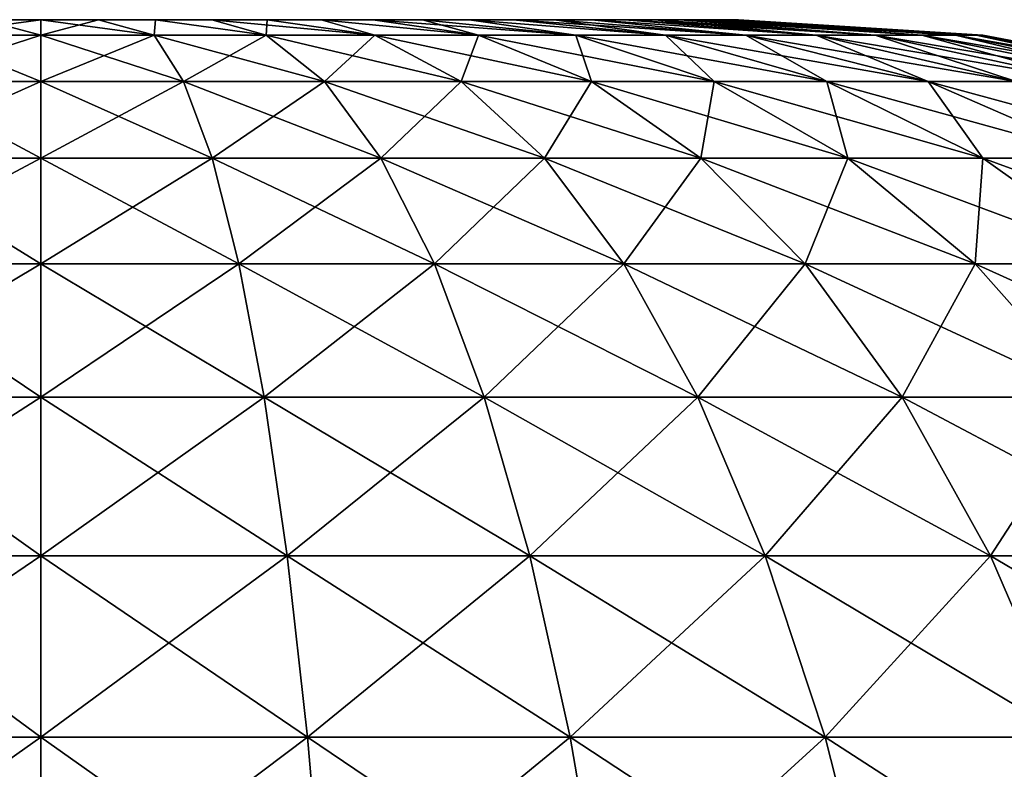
# Model space of a CAD drawing. Header units: millimetres. Extents: x -112 to 112, y -55 to 40.
# Tile 85 of 171: x -14.027 to -12.769, y 38.041 to 39. Entities that reach past the tile are written whole.
import ezdxf

# ---------------------------------------------------------------- set-up
doc = ezdxf.new("R2010")
doc.units = ezdxf.units.MM
doc.header["$LTSCALE"] = 52.148148
for name, color, linetype in [('50', 7, 'CONTINUOUS'), ('51', 7, 'CONTINUOUS'), ('52', 7, 'CONTINUOUS')]:
    doc.layers.add(name, color=color, linetype=linetype)

msp = doc.modelspace()

# ---------------------------------------------------------------- linework, layer by layer
at = {"layer": '50', "linetype": 'Continuous'}
for points in [[(-14, 39, 0.8918), (-14, 39, -0.8918), (-14.0736, 39, -0.8887), (-14, 39, 0.8918)], [(-14.0736, 39, 0.8887), (-14, 39, 0.8918), (-14.0736, 39, -0.8887), (-14.0736, 39, 0.8887)], [(-13.9264, 39, -0.8887), (-14, 39, -0.8918), (-13.9264, 39, 0.8887), (-13.9264, 39, -0.8887)], [(-13.9264, 39, 0.8887), (-14, 39, -0.8918), (-14, 39, 0.8918), (-13.9264, 39, 0.8887)], [(-13.8533, 39, 0.8796), (-13.9264, 39, -0.8887), (-13.9264, 39, 0.8887), (-13.8533, 39, 0.8796)], [(-13.8533, 39, -0.8796), (-13.9264, 39, -0.8887), (-13.8533, 39, 0.8796), (-13.8533, 39, -0.8796)], [(-13.7812, 39, 0.8645), (-13.8533, 39, -0.8796), (-13.8533, 39, 0.8796), (-13.7812, 39, 0.8645)], [(-13.7812, 39, -0.8645), (-13.8533, 39, -0.8796), (-13.7812, 39, 0.8645), (-13.7812, 39, -0.8645)], [(-13.7105, 39, 0.8435), (-13.7812, 39, -0.8645), (-13.7812, 39, 0.8645), (-13.7105, 39, 0.8435)], [(-13.7105, 39, -0.8435), (-13.7812, 39, -0.8645), (-13.7105, 39, 0.8435), (-13.7105, 39, -0.8435)], [(-13.6418, 39, -0.8167), (-13.7105, 39, -0.8435), (-13.6418, 39, 0.8167), (-13.6418, 39, -0.8167)], [(-13.6418, 39, 0.8167), (-13.7105, 39, -0.8435), (-13.7105, 39, 0.8435), (-13.6418, 39, 0.8167)], [(-13.5756, 39, 0.7843), (-13.6418, 39, -0.8167), (-13.6418, 39, 0.8167), (-13.5756, 39, 0.7843)], [(-13.5756, 39, -0.7843), (-13.6418, 39, -0.8167), (-13.5756, 39, 0.7843), (-13.5756, 39, -0.7843)], [(-13.5123, 39, -0.7466), (-13.5756, 39, -0.7843), (-13.5123, 39, 0.7466), (-13.5123, 39, -0.7466)], [(-13.5123, 39, 0.7466), (-13.5756, 39, -0.7843), (-13.5756, 39, 0.7843), (-13.5123, 39, 0.7466)], [(-13.4523, 39, -0.7037), (-13.5123, 39, -0.7466), (-13.4523, 39, 0.7037), (-13.4523, 39, -0.7037)], [(-13.4523, 39, 0.7037), (-13.5123, 39, -0.7466), (-13.5123, 39, 0.7466), (-13.4523, 39, 0.7037)], [(-13.3961, 39, -0.6561), (-13.4523, 39, -0.7037), (-13.3961, 39, 0.6561), (-13.3961, 39, -0.6561)], [(-13.3961, 39, 0.6561), (-13.4523, 39, -0.7037), (-13.4523, 39, 0.7037), (-13.3961, 39, 0.6561)], [(-13.344, 39, -0.604), (-13.3961, 39, -0.6561), (-13.344, 39, 0.604), (-13.344, 39, -0.604)], [(-13.344, 39, 0.604), (-13.3961, 39, -0.6561), (-13.3961, 39, 0.6561), (-13.344, 39, 0.604)], [(-13.2963, 39, -0.5478), (-13.344, 39, -0.604), (-13.2963, 39, 0.5478), (-13.2963, 39, -0.5478)], [(-13.2963, 39, 0.5478), (-13.344, 39, -0.604), (-13.344, 39, 0.604), (-13.2963, 39, 0.5478)], [(-13.2535, 39, -0.4878), (-13.2963, 39, -0.5478), (-13.2535, 39, 0.4878), (-13.2535, 39, -0.4878)], [(-13.2535, 39, 0.4878), (-13.2963, 39, -0.5478), (-13.2963, 39, 0.5478), (-13.2535, 39, 0.4878)], [(-13.2157, 39, -0.4244), (-13.2535, 39, -0.4878), (-13.2157, 39, 0.4244), (-13.2157, 39, -0.4244)], [(-13.2157, 39, 0.4244), (-13.2535, 39, -0.4878), (-13.2535, 39, 0.4878), (-13.2157, 39, 0.4244)], [(-13.1834, 39, 0.3582), (-13.2157, 39, -0.4244), (-13.2157, 39, 0.4244), (-13.1834, 39, 0.3582)], [(-13.1834, 39, -0.3582), (-13.2157, 39, -0.4244), (-13.1834, 39, 0.3582), (-13.1834, 39, -0.3582)], [(-13.1566, 39, 0.2896), (-13.1834, 39, -0.3582), (-13.1834, 39, 0.3582), (-13.1566, 39, 0.2896)], [(-13.1566, 39, -0.2896), (-13.1834, 39, -0.3582), (-13.1566, 39, 0.2896), (-13.1566, 39, -0.2896)], [(-13.1355, 39, -0.2189), (-13.1566, 39, -0.2896), (-13.1355, 39, 0.2189), (-13.1355, 39, -0.2189)], [(-13.1355, 39, 0.2189), (-13.1566, 39, -0.2896), (-13.1566, 39, 0.2896), (-13.1355, 39, 0.2189)], [(-13.1204, 39, 0.1468), (-13.1355, 39, -0.2189), (-13.1355, 39, 0.2189), (-13.1204, 39, 0.1468)], [(-13.1204, 39, -0.1468), (-13.1355, 39, -0.2189), (-13.1204, 39, 0.1468), (-13.1204, 39, -0.1468)], [(-13.1113, 39, 0.0737), (-13.1204, 39, -0.1468), (-13.1204, 39, 0.1468), (-13.1113, 39, 0.0737)], [(-13.1113, 39, -0.0737), (-13.1204, 39, -0.1468), (-13.1113, 39, 0.0737), (-13.1113, 39, -0.0737)], [(-13.1082, 39, 0), (-13.1113, 39, -0.0737), (-13.1113, 39, 0.0737), (-13.1082, 39, 0)]]:
    msp.add_3dface(points, dxfattribs=at)
at = {"layer": '51', "linetype": 'Continuous'}
for points in [[(-13.8549, 38.9804, 1.1953), (-14, 39, 0.8918), (-14, 38.9804, 1.2041), (-13.8549, 38.9804, 1.1953)], [(-13.9264, 39, 0.8887), (-14, 39, 0.8918), (-13.8549, 38.9804, 1.1953), (-13.9264, 39, 0.8887)], [(-14, 38.9804, -1.2041), (-13.9264, 39, -0.8887), (-13.8549, 38.9804, -1.1953), (-14, 38.9804, -1.2041)], [(-14, 39, -0.8918), (-13.9264, 39, -0.8887), (-14, 38.9804, -1.2041), (-14, 39, -0.8918)], [(-13.8533, 39, 0.8796), (-13.9264, 39, 0.8887), (-13.8549, 38.9804, 1.1953), (-13.8533, 39, 0.8796)], [(-13.9264, 39, -0.8887), (-13.8533, 39, -0.8796), (-13.8549, 38.9804, -1.1953), (-13.9264, 39, -0.8887)], [(-13.7118, 38.9804, 1.1691), (-13.8533, 39, 0.8796), (-13.8549, 38.9804, 1.1953), (-13.7118, 38.9804, 1.1691)], [(-13.8549, 38.9804, -1.1953), (-13.8533, 39, -0.8796), (-13.7118, 38.9804, -1.1691), (-13.8549, 38.9804, -1.1953)], [(-13.7812, 39, 0.8645), (-13.8533, 39, 0.8796), (-13.7118, 38.9804, 1.1691), (-13.7812, 39, 0.8645)], [(-13.8533, 39, -0.8796), (-13.7812, 39, -0.8645), (-13.7118, 38.9804, -1.1691), (-13.8533, 39, -0.8796)], [(-13.573, 38.9804, 1.1259), (-13.7812, 39, 0.8645), (-13.7118, 38.9804, 1.1691), (-13.573, 38.9804, 1.1259)], [(-13.7105, 39, 0.8435), (-13.7812, 39, 0.8645), (-13.573, 38.9804, 1.1259), (-13.7105, 39, 0.8435)], [(-13.7812, 39, -0.8645), (-13.7105, 39, -0.8435), (-13.7118, 38.9804, -1.1691), (-13.7812, 39, -0.8645)], [(-13.7118, 38.9804, -1.1691), (-13.7105, 39, -0.8435), (-13.573, 38.9804, -1.1259), (-13.7118, 38.9804, -1.1691)], [(-13.6418, 39, 0.8167), (-13.7105, 39, 0.8435), (-13.573, 38.9804, 1.1259), (-13.6418, 39, 0.8167)], [(-13.7105, 39, -0.8435), (-13.6418, 39, -0.8167), (-13.573, 38.9804, -1.1259), (-13.7105, 39, -0.8435)], [(-13.4404, 38.9804, 1.0662), (-13.6418, 39, 0.8167), (-13.573, 38.9804, 1.1259), (-13.4404, 38.9804, 1.0662)], [(-13.5756, 39, 0.7843), (-13.6418, 39, 0.8167), (-13.4404, 38.9804, 1.0662), (-13.5756, 39, 0.7843)], [(-13.573, 38.9804, -1.1259), (-13.6418, 39, -0.8167), (-13.4404, 38.9804, -1.0662), (-13.573, 38.9804, -1.1259)], [(-13.6418, 39, -0.8167), (-13.5756, 39, -0.7843), (-13.4404, 38.9804, -1.0662), (-13.6418, 39, -0.8167)], [(-13.316, 38.9804, 0.991), (-13.5756, 39, 0.7843), (-13.4404, 38.9804, 1.0662), (-13.316, 38.9804, 0.991)], [(-13.5123, 39, 0.7466), (-13.5756, 39, 0.7843), (-13.316, 38.9804, 0.991), (-13.5123, 39, 0.7466)], [(-13.5756, 39, -0.7843), (-13.5123, 39, -0.7466), (-13.4404, 38.9804, -1.0662), (-13.5756, 39, -0.7843)], [(-13.4523, 39, 0.7037), (-13.5123, 39, 0.7466), (-13.316, 38.9804, 0.991), (-13.4523, 39, 0.7037)], [(-13.4404, 38.9804, -1.0662), (-13.5123, 39, -0.7466), (-13.316, 38.9804, -0.991), (-13.4404, 38.9804, -1.0662)], [(-13.5123, 39, -0.7466), (-13.4523, 39, -0.7037), (-13.316, 38.9804, -0.991), (-13.5123, 39, -0.7466)], [(-13.2015, 38.9804, 0.9013), (-13.4523, 39, 0.7037), (-13.316, 38.9804, 0.991), (-13.2015, 38.9804, 0.9013)], [(-13.3961, 39, 0.6561), (-13.4523, 39, 0.7037), (-13.2015, 38.9804, 0.9013), (-13.3961, 39, 0.6561)], [(-13.316, 38.9804, -0.991), (-13.4523, 39, -0.7037), (-13.2015, 38.9804, -0.9013), (-13.316, 38.9804, -0.991)], [(-13.4523, 39, -0.7037), (-13.3961, 39, -0.6561), (-13.2015, 38.9804, -0.9013), (-13.4523, 39, -0.7037)], [(-13.344, 39, 0.604), (-13.3961, 39, 0.6561), (-13.0987, 38.9804, 0.7985), (-13.344, 39, 0.604)], [(-13.0987, 38.9804, 0.7985), (-13.3961, 39, 0.6561), (-13.2015, 38.9804, 0.9013), (-13.0987, 38.9804, 0.7985)], [(-13.3961, 39, -0.6561), (-13.344, 39, -0.604), (-13.2015, 38.9804, -0.9013), (-13.3961, 39, -0.6561)], [(-13.2963, 39, 0.5478), (-13.344, 39, 0.604), (-13.0987, 38.9804, 0.7985), (-13.2963, 39, 0.5478)], [(-13.2015, 38.9804, -0.9013), (-13.344, 39, -0.604), (-13.0987, 38.9804, -0.7985), (-13.2015, 38.9804, -0.9013)], [(-13.344, 39, -0.604), (-13.2963, 39, -0.5478), (-13.0987, 38.9804, -0.7985), (-13.344, 39, -0.604)], [(-13.009, 38.9804, 0.684), (-13.2963, 39, 0.5478), (-13.0987, 38.9804, 0.7985), (-13.009, 38.9804, 0.684)], [(-13.2535, 39, 0.4878), (-13.2963, 39, 0.5478), (-13.009, 38.9804, 0.684), (-13.2535, 39, 0.4878)], [(-13.0987, 38.9804, -0.7985), (-13.2963, 39, -0.5478), (-13.009, 38.9804, -0.684), (-13.0987, 38.9804, -0.7985)], [(-13.2963, 39, -0.5478), (-13.2535, 39, -0.4878), (-13.009, 38.9804, -0.684), (-13.2963, 39, -0.5478)], [(-12.9338, 38.9804, 0.5596), (-13.2535, 39, 0.4878), (-13.009, 38.9804, 0.684), (-12.9338, 38.9804, 0.5596)], [(-13.2157, 39, 0.4244), (-13.2535, 39, 0.4878), (-12.9338, 38.9804, 0.5596), (-13.2157, 39, 0.4244)], [(-13.2535, 39, -0.4878), (-13.2157, 39, -0.4244), (-13.009, 38.9804, -0.684), (-13.2535, 39, -0.4878)], [(-13.1834, 39, 0.3582), (-13.2157, 39, 0.4244), (-12.9338, 38.9804, 0.5596), (-13.1834, 39, 0.3582)], [(-13.009, 38.9804, -0.684), (-13.2157, 39, -0.4244), (-12.9338, 38.9804, -0.5596), (-13.009, 38.9804, -0.684)], [(-13.2157, 39, -0.4244), (-13.1834, 39, -0.3582), (-12.9338, 38.9804, -0.5596), (-13.2157, 39, -0.4244)], [(-12.8741, 38.9804, 0.427), (-13.1834, 39, 0.3582), (-12.9338, 38.9804, 0.5596), (-12.8741, 38.9804, 0.427)], [(-13.1566, 39, 0.2896), (-13.1834, 39, 0.3582), (-12.8741, 38.9804, 0.427), (-13.1566, 39, 0.2896)], [(-12.9338, 38.9804, -0.5596), (-13.1834, 39, -0.3582), (-12.8741, 38.9804, -0.427), (-12.9338, 38.9804, -0.5596)], [(-13.1834, 39, -0.3582), (-13.1566, 39, -0.2896), (-12.8741, 38.9804, -0.427), (-13.1834, 39, -0.3582)], [(-12.8309, 38.9804, 0.2882), (-13.1566, 39, 0.2896), (-12.8741, 38.9804, 0.427), (-12.8309, 38.9804, 0.2882)], [(-13.1355, 39, 0.2189), (-13.1566, 39, 0.2896), (-12.8309, 38.9804, 0.2882), (-13.1355, 39, 0.2189)], [(-13.1566, 39, -0.2896), (-13.1355, 39, -0.2189), (-12.8741, 38.9804, -0.427), (-13.1566, 39, -0.2896)], [(-13.1204, 39, 0.1468), (-13.1355, 39, 0.2189), (-12.8309, 38.9804, 0.2882), (-13.1204, 39, 0.1468)], [(-12.8741, 38.9804, -0.427), (-13.1355, 39, -0.2189), (-12.8309, 38.9804, -0.2882), (-12.8741, 38.9804, -0.427)], [(-13.1355, 39, -0.2189), (-13.1204, 39, -0.1468), (-12.8309, 38.9804, -0.2882), (-13.1355, 39, -0.2189)], [(-12.8047, 38.9804, 0.1451), (-13.1204, 39, 0.1468), (-12.8309, 38.9804, 0.2882), (-12.8047, 38.9804, 0.1451)], [(-13.1113, 39, 0.0737), (-13.1204, 39, 0.1468), (-12.8047, 38.9804, 0.1451), (-13.1113, 39, 0.0737)], [(-12.8309, 38.9804, -0.2882), (-13.1204, 39, -0.1468), (-12.8047, 38.9804, -0.1451), (-12.8309, 38.9804, -0.2882)], [(-13.1204, 39, -0.1468), (-13.1113, 39, -0.0737), (-12.8047, 38.9804, -0.1451), (-13.1204, 39, -0.1468)], [(-12.7959, 38.9804), (-13.1113, 39, 0.0737), (-12.8047, 38.9804, 0.1451), (-12.7959, 38.9804)], [(-13.1082, 39, 0), (-13.1113, 39, 0.0737), (-12.7959, 38.9804), (-13.1082, 39, 0)], [(-13.1113, 39, -0.0737), (-13.1082, 39, 0), (-12.8047, 38.9804, -0.1451), (-13.1113, 39, -0.0737)], [(-12.8047, 38.9804, -0.1451), (-13.1082, 39, 0), (-12.7959, 38.9804), (-12.8047, 38.9804, -0.1451)], [(-13.8174, 38.9211, 1.5039), (-14, 38.9804, 1.2041), (-14, 38.9211, 1.5149), (-13.8174, 38.9211, 1.5039)], [(-13.8549, 38.9804, 1.1953), (-14, 38.9804, 1.2041), (-13.8174, 38.9211, 1.5039), (-13.8549, 38.9804, 1.1953)], [(-14, 38.9211, -1.5149), (-13.8549, 38.9804, -1.1953), (-13.8174, 38.9211, -1.5039), (-14, 38.9211, -1.5149)], [(-14, 38.9804, -1.2041), (-13.8549, 38.9804, -1.1953), (-14, 38.9211, -1.5149), (-14, 38.9804, -1.2041)], [(-13.6374, 38.9211, 1.4709), (-13.8549, 38.9804, 1.1953), (-13.8174, 38.9211, 1.5039), (-13.6374, 38.9211, 1.4709)], [(-13.7118, 38.9804, 1.1691), (-13.8549, 38.9804, 1.1953), (-13.6374, 38.9211, 1.4709), (-13.7118, 38.9804, 1.1691)], [(-13.8549, 38.9804, -1.1953), (-13.7118, 38.9804, -1.1691), (-13.8174, 38.9211, -1.5039), (-13.8549, 38.9804, -1.1953)], [(-13.8174, 38.9211, -1.5039), (-13.7118, 38.9804, -1.1691), (-13.6374, 38.9211, -1.4709), (-13.8174, 38.9211, -1.5039)], [(-13.4628, 38.9211, 1.4165), (-13.7118, 38.9804, 1.1691), (-13.6374, 38.9211, 1.4709), (-13.4628, 38.9211, 1.4165)], [(-13.573, 38.9804, 1.1259), (-13.7118, 38.9804, 1.1691), (-13.4628, 38.9211, 1.4165), (-13.573, 38.9804, 1.1259)], [(-13.7118, 38.9804, -1.1691), (-13.573, 38.9804, -1.1259), (-13.6374, 38.9211, -1.4709), (-13.7118, 38.9804, -1.1691)], [(-13.6374, 38.9211, -1.4709), (-13.573, 38.9804, -1.1259), (-13.4628, 38.9211, -1.4165), (-13.6374, 38.9211, -1.4709)], [(-13.4404, 38.9804, 1.0662), (-13.573, 38.9804, 1.1259), (-13.296, 38.9211, 1.3414), (-13.4404, 38.9804, 1.0662)], [(-13.296, 38.9211, 1.3414), (-13.573, 38.9804, 1.1259), (-13.4628, 38.9211, 1.4165), (-13.296, 38.9211, 1.3414)], [(-13.573, 38.9804, -1.1259), (-13.4404, 38.9804, -1.0662), (-13.4628, 38.9211, -1.4165), (-13.573, 38.9804, -1.1259)], [(-13.4628, 38.9211, -1.4165), (-13.4404, 38.9804, -1.0662), (-13.296, 38.9211, -1.3414), (-13.4628, 38.9211, -1.4165)], [(-13.316, 38.9804, 0.991), (-13.4404, 38.9804, 1.0662), (-13.1394, 38.9211, 1.2468), (-13.316, 38.9804, 0.991)], [(-13.1394, 38.9211, 1.2468), (-13.4404, 38.9804, 1.0662), (-13.296, 38.9211, 1.3414), (-13.1394, 38.9211, 1.2468)], [(-13.4404, 38.9804, -1.0662), (-13.316, 38.9804, -0.991), (-13.296, 38.9211, -1.3414), (-13.4404, 38.9804, -1.0662)], [(-13.2015, 38.9804, 0.9013), (-13.316, 38.9804, 0.991), (-12.9954, 38.9211, 1.134), (-13.2015, 38.9804, 0.9013)], [(-12.9954, 38.9211, 1.134), (-13.316, 38.9804, 0.991), (-13.1394, 38.9211, 1.2468), (-12.9954, 38.9211, 1.134)], [(-13.296, 38.9211, -1.3414), (-13.316, 38.9804, -0.991), (-13.1394, 38.9211, -1.2468), (-13.296, 38.9211, -1.3414)], [(-13.316, 38.9804, -0.991), (-13.2015, 38.9804, -0.9013), (-13.1394, 38.9211, -1.2468), (-13.316, 38.9804, -0.991)], [(-13.0987, 38.9804, 0.7985), (-13.2015, 38.9804, 0.9013), (-12.866, 38.9211, 1.0046), (-13.0987, 38.9804, 0.7985)], [(-12.866, 38.9211, 1.0046), (-13.2015, 38.9804, 0.9013), (-12.9954, 38.9211, 1.134), (-12.866, 38.9211, 1.0046)], [(-13.1394, 38.9211, -1.2468), (-13.2015, 38.9804, -0.9013), (-12.9954, 38.9211, -1.134), (-13.1394, 38.9211, -1.2468)], [(-13.2015, 38.9804, -0.9013), (-13.0987, 38.9804, -0.7985), (-12.9954, 38.9211, -1.134), (-13.2015, 38.9804, -0.9013)], [(-12.7532, 38.9211, 0.8606), (-13.0987, 38.9804, 0.7985), (-12.866, 38.9211, 1.0046), (-12.7532, 38.9211, 0.8606)], [(-12.9954, 38.9211, -1.134), (-13.0987, 38.9804, -0.7985), (-12.866, 38.9211, -1.0046), (-12.9954, 38.9211, -1.134)], [(-13.0987, 38.9804, -0.7985), (-13.009, 38.9804, -0.684), (-12.866, 38.9211, -1.0046), (-13.0987, 38.9804, -0.7985)], [(-13.009, 38.9804, 0.684), (-13.0987, 38.9804, 0.7985), (-12.7532, 38.9211, 0.8606), (-13.009, 38.9804, 0.684)], [(-12.6586, 38.9211, 0.704), (-13.009, 38.9804, 0.684), (-12.7532, 38.9211, 0.8606), (-12.6586, 38.9211, 0.704)], [(-12.866, 38.9211, -1.0046), (-13.009, 38.9804, -0.684), (-12.7532, 38.9211, -0.8606), (-12.866, 38.9211, -1.0046)], [(-13.009, 38.9804, -0.684), (-12.9338, 38.9804, -0.5596), (-12.7532, 38.9211, -0.8606), (-13.009, 38.9804, -0.684)], [(-12.9338, 38.9804, 0.5596), (-13.009, 38.9804, 0.684), (-12.6586, 38.9211, 0.704), (-12.9338, 38.9804, 0.5596)], [(-12.9338, 38.9804, -0.5596), (-12.8741, 38.9804, -0.427), (-12.6586, 38.9211, -0.704), (-12.9338, 38.9804, -0.5596)], [(-12.5835, 38.9211, 0.5372), (-12.9338, 38.9804, 0.5596), (-12.6586, 38.9211, 0.704), (-12.5835, 38.9211, 0.5372)], [(-12.8741, 38.9804, 0.427), (-12.9338, 38.9804, 0.5596), (-12.5835, 38.9211, 0.5372), (-12.8741, 38.9804, 0.427)], [(-12.7532, 38.9211, -0.8606), (-12.9338, 38.9804, -0.5596), (-12.6586, 38.9211, -0.704), (-12.7532, 38.9211, -0.8606)], [(-12.5291, 38.9211, 0.3626), (-12.8741, 38.9804, 0.427), (-12.5835, 38.9211, 0.5372), (-12.5291, 38.9211, 0.3626)], [(-12.8309, 38.9804, 0.2882), (-12.8741, 38.9804, 0.427), (-12.5291, 38.9211, 0.3626), (-12.8309, 38.9804, 0.2882)], [(-12.6586, 38.9211, -0.704), (-12.8741, 38.9804, -0.427), (-12.5835, 38.9211, -0.5372), (-12.6586, 38.9211, -0.704)], [(-12.8741, 38.9804, -0.427), (-12.8309, 38.9804, -0.2882), (-12.5835, 38.9211, -0.5372), (-12.8741, 38.9804, -0.427)], [(-12.4961, 38.9211, 0.1826), (-12.8309, 38.9804, 0.2882), (-12.5291, 38.9211, 0.3626), (-12.4961, 38.9211, 0.1826)], [(-12.8047, 38.9804, 0.1451), (-12.8309, 38.9804, 0.2882), (-12.4961, 38.9211, 0.1826), (-12.8047, 38.9804, 0.1451)], [(-12.5835, 38.9211, -0.5372), (-12.8309, 38.9804, -0.2882), (-12.5291, 38.9211, -0.3626), (-12.5835, 38.9211, -0.5372)], [(-12.8309, 38.9804, -0.2882), (-12.8047, 38.9804, -0.1451), (-12.5291, 38.9211, -0.3626), (-12.8309, 38.9804, -0.2882)], [(-12.4851, 38.9211), (-12.8047, 38.9804, 0.1451), (-12.4961, 38.9211, 0.1826), (-12.4851, 38.9211)], [(-12.7959, 38.9804), (-12.8047, 38.9804, 0.1451), (-12.4851, 38.9211), (-12.7959, 38.9804)], [(-12.5291, 38.9211, -0.3626), (-12.8047, 38.9804, -0.1451), (-12.4961, 38.9211, -0.1826), (-12.5291, 38.9211, -0.3626)], [(-12.8047, 38.9804, -0.1451), (-12.7959, 38.9804), (-12.4961, 38.9211, -0.1826), (-12.8047, 38.9804, -0.1451)], [(-12.4961, 38.9211, -0.1826), (-12.7959, 38.9804), (-12.4851, 38.9211), (-12.4961, 38.9211, -0.1826)], [(-13.8174, 38.9211, 1.5039), (-14, 38.9211, 1.5149), (-13.7811, 38.823, 1.8026), (-13.8174, 38.9211, 1.5039)], [(-13.7811, 38.823, 1.8026), (-14, 38.9211, 1.5149), (-14, 38.823, 1.8158), (-13.7811, 38.823, 1.8026)], [(-14, 38.823, -1.8158), (-13.8174, 38.9211, -1.5039), (-13.7811, 38.823, -1.8026), (-14, 38.823, -1.8158)], [(-14, 38.9211, -1.5149), (-13.8174, 38.9211, -1.5039), (-14, 38.823, -1.8158), (-14, 38.9211, -1.5149)], [(-13.6374, 38.9211, 1.4709), (-13.8174, 38.9211, 1.5039), (-13.5655, 38.823, 1.763), (-13.6374, 38.9211, 1.4709)], [(-13.5655, 38.823, 1.763), (-13.8174, 38.9211, 1.5039), (-13.7811, 38.823, 1.8026), (-13.5655, 38.823, 1.763)], [(-13.8174, 38.9211, -1.5039), (-13.6374, 38.9211, -1.4709), (-13.7811, 38.823, -1.8026), (-13.8174, 38.9211, -1.5039)], [(-13.7811, 38.823, -1.8026), (-13.6374, 38.9211, -1.4709), (-13.5655, 38.823, -1.763), (-13.7811, 38.823, -1.8026)], [(-13.4628, 38.9211, 1.4165), (-13.6374, 38.9211, 1.4709), (-13.3561, 38.823, 1.6978), (-13.4628, 38.9211, 1.4165)], [(-13.3561, 38.823, 1.6978), (-13.6374, 38.9211, 1.4709), (-13.5655, 38.823, 1.763), (-13.3561, 38.823, 1.6978)], [(-13.6374, 38.9211, -1.4709), (-13.4628, 38.9211, -1.4165), (-13.5655, 38.823, -1.763), (-13.6374, 38.9211, -1.4709)], [(-13.5655, 38.823, -1.763), (-13.4628, 38.9211, -1.4165), (-13.3561, 38.823, -1.6978), (-13.5655, 38.823, -1.763)], [(-13.1562, 38.823, 1.6078), (-13.4628, 38.9211, 1.4165), (-13.3561, 38.823, 1.6978), (-13.1562, 38.823, 1.6078)], [(-13.296, 38.9211, 1.3414), (-13.4628, 38.9211, 1.4165), (-13.1562, 38.823, 1.6078), (-13.296, 38.9211, 1.3414)], [(-13.4628, 38.9211, -1.4165), (-13.296, 38.9211, -1.3414), (-13.3561, 38.823, -1.6978), (-13.4628, 38.9211, -1.4165)], [(-13.3561, 38.823, -1.6978), (-13.296, 38.9211, -1.3414), (-13.1562, 38.823, -1.6078), (-13.3561, 38.823, -1.6978)], [(-13.296, 38.9211, -1.3414), (-13.1394, 38.9211, -1.2468), (-13.1562, 38.823, -1.6078), (-13.296, 38.9211, -1.3414)], [(-13.1394, 38.9211, 1.2468), (-13.296, 38.9211, 1.3414), (-12.9685, 38.823, 1.4944), (-13.1394, 38.9211, 1.2468)], [(-12.9685, 38.823, 1.4944), (-13.296, 38.9211, 1.3414), (-13.1562, 38.823, 1.6078), (-12.9685, 38.823, 1.4944)], [(-13.1562, 38.823, -1.6078), (-13.1394, 38.9211, -1.2468), (-12.9685, 38.823, -1.4944), (-13.1562, 38.823, -1.6078)], [(-13.1394, 38.9211, -1.2468), (-12.9954, 38.9211, -1.134), (-12.9685, 38.823, -1.4944), (-13.1394, 38.9211, -1.2468)], [(-12.9954, 38.9211, 1.134), (-13.1394, 38.9211, 1.2468), (-12.7959, 38.823, 1.3591), (-12.9954, 38.9211, 1.134)], [(-12.7959, 38.823, 1.3591), (-13.1394, 38.9211, 1.2468), (-12.9685, 38.823, 1.4944), (-12.7959, 38.823, 1.3591)], [(-12.866, 38.9211, 1.0046), (-12.9954, 38.9211, 1.134), (-12.6409, 38.823, 1.2041), (-12.866, 38.9211, 1.0046)], [(-12.6409, 38.823, 1.2041), (-12.9954, 38.9211, 1.134), (-12.7959, 38.823, 1.3591), (-12.6409, 38.823, 1.2041)], [(-12.9685, 38.823, -1.4944), (-12.9954, 38.9211, -1.134), (-12.7959, 38.823, -1.3591), (-12.9685, 38.823, -1.4944)], [(-12.9954, 38.9211, -1.134), (-12.866, 38.9211, -1.0046), (-12.7959, 38.823, -1.3591), (-12.9954, 38.9211, -1.134)], [(-12.7959, 38.823, -1.3591), (-12.866, 38.9211, -1.0046), (-12.6409, 38.823, -1.2041), (-12.7959, 38.823, -1.3591)], [(-12.7532, 38.9211, 0.8606), (-12.866, 38.9211, 1.0046), (-12.5056, 38.823, 1.0315), (-12.7532, 38.9211, 0.8606)], [(-12.866, 38.9211, -1.0046), (-12.7532, 38.9211, -0.8606), (-12.6409, 38.823, -1.2041), (-12.866, 38.9211, -1.0046)], [(-12.5056, 38.823, 1.0315), (-12.866, 38.9211, 1.0046), (-12.6409, 38.823, 1.2041), (-12.5056, 38.823, 1.0315)], [(-14, 38.823, -1.8158), (-13.7811, 38.823, -1.8026), (-14, 38.6876, -2.1018), (-14, 38.823, -1.8158)], [(-14, 38.6876, -2.1018), (-13.7811, 38.823, -1.8026), (-13.7467, 38.6876, -2.0865), (-14, 38.6876, -2.1018)], [(-13.7811, 38.823, 1.8026), (-14, 38.823, 1.8158), (-13.7467, 38.6876, 2.0865), (-13.7811, 38.823, 1.8026)], [(-13.7467, 38.6876, 2.0865), (-14, 38.823, 1.8158), (-14, 38.6876, 2.1018), (-13.7467, 38.6876, 2.0865)], [(-13.7811, 38.823, -1.8026), (-13.5655, 38.823, -1.763), (-13.7467, 38.6876, -2.0865), (-13.7811, 38.823, -1.8026)], [(-13.5655, 38.823, 1.763), (-13.7811, 38.823, 1.8026), (-13.497, 38.6876, 2.0408), (-13.5655, 38.823, 1.763)], [(-13.497, 38.6876, 2.0408), (-13.7811, 38.823, 1.8026), (-13.7467, 38.6876, 2.0865), (-13.497, 38.6876, 2.0408)], [(-13.7467, 38.6876, -2.0865), (-13.5655, 38.823, -1.763), (-13.497, 38.6876, -2.0408), (-13.7467, 38.6876, -2.0865)], [(-13.5655, 38.823, -1.763), (-13.3561, 38.823, -1.6978), (-13.497, 38.6876, -2.0408), (-13.5655, 38.823, -1.763)], [(-13.3561, 38.823, 1.6978), (-13.5655, 38.823, 1.763), (-13.2547, 38.6876, 1.9653), (-13.3561, 38.823, 1.6978)], [(-13.2547, 38.6876, 1.9653), (-13.5655, 38.823, 1.763), (-13.497, 38.6876, 2.0408), (-13.2547, 38.6876, 1.9653)], [(-13.497, 38.6876, -2.0408), (-13.3561, 38.823, -1.6978), (-13.2547, 38.6876, -1.9653), (-13.497, 38.6876, -2.0408)], [(-13.1562, 38.823, 1.6078), (-13.3561, 38.823, 1.6978), (-13.0232, 38.6876, 1.8611), (-13.1562, 38.823, 1.6078)], [(-13.0232, 38.6876, 1.8611), (-13.3561, 38.823, 1.6978), (-13.2547, 38.6876, 1.9653), (-13.0232, 38.6876, 1.8611)], [(-13.3561, 38.823, -1.6978), (-13.1562, 38.823, -1.6078), (-13.2547, 38.6876, -1.9653), (-13.3561, 38.823, -1.6978)], [(-13.2547, 38.6876, -1.9653), (-13.1562, 38.823, -1.6078), (-13.0232, 38.6876, -1.8611), (-13.2547, 38.6876, -1.9653)], [(-12.806, 38.6876, 1.7298), (-13.1562, 38.823, 1.6078), (-13.0232, 38.6876, 1.8611), (-12.806, 38.6876, 1.7298)], [(-12.9685, 38.823, 1.4944), (-13.1562, 38.823, 1.6078), (-12.806, 38.6876, 1.7298), (-12.9685, 38.823, 1.4944)], [(-13.1562, 38.823, -1.6078), (-12.9685, 38.823, -1.4944), (-13.0232, 38.6876, -1.8611), (-13.1562, 38.823, -1.6078)], [(-13.0232, 38.6876, -1.8611), (-12.9685, 38.823, -1.4944), (-12.806, 38.6876, -1.7298), (-13.0232, 38.6876, -1.8611)], [(-12.6062, 38.6876, 1.5733), (-12.9685, 38.823, 1.4944), (-12.806, 38.6876, 1.7298), (-12.6062, 38.6876, 1.5733)], [(-12.7959, 38.823, 1.3591), (-12.9685, 38.823, 1.4944), (-12.6062, 38.6876, 1.5733), (-12.7959, 38.823, 1.3591)], [(-12.9685, 38.823, -1.4944), (-12.7959, 38.823, -1.3591), (-12.806, 38.6876, -1.7298), (-12.9685, 38.823, -1.4944)], [(-12.806, 38.6876, -1.7298), (-12.7959, 38.823, -1.3591), (-12.6062, 38.6876, -1.5733), (-12.806, 38.6876, -1.7298)], [(-12.6409, 38.823, 1.2041), (-12.7959, 38.823, 1.3591), (-12.4267, 38.6876, 1.3938), (-12.6409, 38.823, 1.2041)], [(-12.4267, 38.6876, 1.3938), (-12.7959, 38.823, 1.3591), (-12.6062, 38.6876, 1.5733), (-12.4267, 38.6876, 1.3938)], [(-12.7959, 38.823, -1.3591), (-12.6409, 38.823, -1.2041), (-12.6062, 38.6876, -1.5733), (-12.7959, 38.823, -1.3591)], [(-13.7145, 38.5172, 2.3512), (-14, 38.6876, 2.1018), (-14, 38.5172, 2.3685), (-13.7145, 38.5172, 2.3512)], [(-14, 38.6876, -2.1018), (-13.7467, 38.6876, -2.0865), (-14, 38.5172, -2.3685), (-14, 38.6876, -2.1018)], [(-14, 38.5172, -2.3685), (-13.7467, 38.6876, -2.0865), (-13.7145, 38.5172, -2.3512), (-14, 38.5172, -2.3685)], [(-13.7467, 38.6876, 2.0865), (-14, 38.6876, 2.1018), (-13.7145, 38.5172, 2.3512), (-13.7467, 38.6876, 2.0865)], [(-13.4332, 38.5172, 2.2997), (-13.7467, 38.6876, 2.0865), (-13.7145, 38.5172, 2.3512), (-13.4332, 38.5172, 2.2997)], [(-13.7467, 38.6876, -2.0865), (-13.497, 38.6876, -2.0408), (-13.7145, 38.5172, -2.3512), (-13.7467, 38.6876, -2.0865)], [(-13.497, 38.6876, 2.0408), (-13.7467, 38.6876, 2.0865), (-13.4332, 38.5172, 2.2997), (-13.497, 38.6876, 2.0408)], [(-13.7145, 38.5172, -2.3512), (-13.497, 38.6876, -2.0408), (-13.4332, 38.5172, -2.2997), (-13.7145, 38.5172, -2.3512)], [(-13.497, 38.6876, -2.0408), (-13.2547, 38.6876, -1.9653), (-13.4332, 38.5172, -2.2997), (-13.497, 38.6876, -2.0408)], [(-13.1601, 38.5172, 2.2146), (-13.497, 38.6876, 2.0408), (-13.4332, 38.5172, 2.2997), (-13.1601, 38.5172, 2.2146)], [(-13.2547, 38.6876, 1.9653), (-13.497, 38.6876, 2.0408), (-13.1601, 38.5172, 2.2146), (-13.2547, 38.6876, 1.9653)], [(-13.4332, 38.5172, -2.2997), (-13.2547, 38.6876, -1.9653), (-13.1601, 38.5172, -2.2146), (-13.4332, 38.5172, -2.2997)], [(-13.2547, 38.6876, -1.9653), (-13.0232, 38.6876, -1.8611), (-13.1601, 38.5172, -2.2146), (-13.2547, 38.6876, -1.9653)], [(-12.8993, 38.5172, 2.0972), (-13.2547, 38.6876, 1.9653), (-13.1601, 38.5172, 2.2146), (-12.8993, 38.5172, 2.0972)], [(-13.0232, 38.6876, 1.8611), (-13.2547, 38.6876, 1.9653), (-12.8993, 38.5172, 2.0972), (-13.0232, 38.6876, 1.8611)], [(-13.1601, 38.5172, -2.2146), (-13.0232, 38.6876, -1.8611), (-12.8993, 38.5172, -2.0972), (-13.1601, 38.5172, -2.2146)], [(-13.0232, 38.6876, -1.8611), (-12.806, 38.6876, -1.7298), (-12.8993, 38.5172, -2.0972), (-13.0232, 38.6876, -1.8611)], [(-12.806, 38.6876, 1.7298), (-13.0232, 38.6876, 1.8611), (-12.6545, 38.5172, 1.9492), (-12.806, 38.6876, 1.7298)], [(-12.6545, 38.5172, 1.9492), (-13.0232, 38.6876, 1.8611), (-12.8993, 38.5172, 2.0972), (-12.6545, 38.5172, 1.9492)], [(-12.8993, 38.5172, -2.0972), (-12.806, 38.6876, -1.7298), (-12.6545, 38.5172, -1.9492), (-12.8993, 38.5172, -2.0972)], [(-12.806, 38.6876, -1.7298), (-12.6062, 38.6876, -1.5733), (-12.6545, 38.5172, -1.9492), (-12.806, 38.6876, -1.7298)], [(-12.4294, 38.5172, 1.7728), (-12.806, 38.6876, 1.7298), (-12.6545, 38.5172, 1.9492), (-12.4294, 38.5172, 1.7728)], [(-12.6062, 38.6876, 1.5733), (-12.806, 38.6876, 1.7298), (-12.4294, 38.5172, 1.7728), (-12.6062, 38.6876, 1.5733)], [(-14, 38.3145, -2.6115), (-13.7145, 38.5172, -2.3512), (-13.6852, 38.3145, -2.5925), (-14, 38.3145, -2.6115)], [(-14, 38.5172, -2.3685), (-13.7145, 38.5172, -2.3512), (-14, 38.3145, -2.6115), (-14, 38.5172, -2.3685)], [(-13.6852, 38.3145, 2.5925), (-14, 38.5172, 2.3685), (-14, 38.3145, 2.6115), (-13.6852, 38.3145, 2.5925)], [(-13.7145, 38.5172, 2.3512), (-14, 38.5172, 2.3685), (-13.6852, 38.3145, 2.5925), (-13.7145, 38.5172, 2.3512)], [(-13.7145, 38.5172, -2.3512), (-13.4332, 38.5172, -2.2997), (-13.6852, 38.3145, -2.5925), (-13.7145, 38.5172, -2.3512)], [(-13.375, 38.3145, 2.5356), (-13.7145, 38.5172, 2.3512), (-13.6852, 38.3145, 2.5925), (-13.375, 38.3145, 2.5356)], [(-13.4332, 38.5172, 2.2997), (-13.7145, 38.5172, 2.3512), (-13.375, 38.3145, 2.5356), (-13.4332, 38.5172, 2.2997)], [(-13.6852, 38.3145, -2.5925), (-13.4332, 38.5172, -2.2997), (-13.375, 38.3145, -2.5356), (-13.6852, 38.3145, -2.5925)], [(-13.4332, 38.5172, -2.2997), (-13.1601, 38.5172, -2.2146), (-13.375, 38.3145, -2.5356), (-13.4332, 38.5172, -2.2997)], [(-13.1601, 38.5172, 2.2146), (-13.4332, 38.5172, 2.2997), (-13.074, 38.3145, 2.4418), (-13.1601, 38.5172, 2.2146)], [(-13.074, 38.3145, 2.4418), (-13.4332, 38.5172, 2.2997), (-13.375, 38.3145, 2.5356), (-13.074, 38.3145, 2.4418)], [(-13.375, 38.3145, -2.5356), (-13.1601, 38.5172, -2.2146), (-13.074, 38.3145, -2.4418), (-13.375, 38.3145, -2.5356)], [(-13.1601, 38.5172, -2.2146), (-12.8993, 38.5172, -2.0972), (-13.074, 38.3145, -2.4418), (-13.1601, 38.5172, -2.2146)], [(-12.7864, 38.3145, 2.3124), (-13.1601, 38.5172, 2.2146), (-13.074, 38.3145, 2.4418), (-12.7864, 38.3145, 2.3124)], [(-12.8993, 38.5172, 2.0972), (-13.1601, 38.5172, 2.2146), (-12.7864, 38.3145, 2.3124), (-12.8993, 38.5172, 2.0972)], [(-13.074, 38.3145, -2.4418), (-12.8993, 38.5172, -2.0972), (-12.7864, 38.3145, -2.3124), (-13.074, 38.3145, -2.4418)], [(-12.8993, 38.5172, -2.0972), (-12.6545, 38.5172, -1.9492), (-12.7864, 38.3145, -2.3124), (-12.8993, 38.5172, -2.0972)], [(-12.5165, 38.3145, 2.1492), (-12.8993, 38.5172, 2.0972), (-12.7864, 38.3145, 2.3124), (-12.5165, 38.3145, 2.1492)], [(-12.6545, 38.5172, 1.9492), (-12.8993, 38.5172, 2.0972), (-12.5165, 38.3145, 2.1492), (-12.6545, 38.5172, 1.9492)], [(-12.7864, 38.3145, -2.3124), (-12.6545, 38.5172, -1.9492), (-12.5165, 38.3145, -2.1492), (-12.7864, 38.3145, -2.3124)], [(-14, 38.0827, -2.8269), (-13.6852, 38.3145, -2.5925), (-13.6593, 38.0827, -2.8063), (-14, 38.0827, -2.8269)], [(-14, 38.3145, -2.6115), (-13.6852, 38.3145, -2.5925), (-14, 38.0827, -2.8269), (-14, 38.3145, -2.6115)], [(-13.6593, 38.0827, 2.8063), (-14, 38.3145, 2.6115), (-14, 38.0827, 2.8269), (-13.6593, 38.0827, 2.8063)], [(-13.6852, 38.3145, 2.5925), (-14, 38.3145, 2.6115), (-13.6593, 38.0827, 2.8063), (-13.6852, 38.3145, 2.5925)], [(-13.6852, 38.3145, -2.5925), (-13.375, 38.3145, -2.5356), (-13.6593, 38.0827, -2.8063), (-13.6852, 38.3145, -2.5925)], [(-13.3235, 38.0827, 2.7448), (-13.6852, 38.3145, 2.5925), (-13.6593, 38.0827, 2.8063), (-13.3235, 38.0827, 2.7448)], [(-13.375, 38.3145, 2.5356), (-13.6852, 38.3145, 2.5925), (-13.3235, 38.0827, 2.7448), (-13.375, 38.3145, 2.5356)], [(-13.6593, 38.0827, -2.8063), (-13.375, 38.3145, -2.5356), (-13.3235, 38.0827, -2.7448), (-13.6593, 38.0827, -2.8063)], [(-13.375, 38.3145, -2.5356), (-13.074, 38.3145, -2.4418), (-13.3235, 38.0827, -2.7448), (-13.375, 38.3145, -2.5356)], [(-12.9976, 38.0827, 2.6432), (-13.375, 38.3145, 2.5356), (-13.3235, 38.0827, 2.7448), (-12.9976, 38.0827, 2.6432)], [(-13.074, 38.3145, 2.4418), (-13.375, 38.3145, 2.5356), (-12.9976, 38.0827, 2.6432), (-13.074, 38.3145, 2.4418)], [(-13.3235, 38.0827, -2.7448), (-13.074, 38.3145, -2.4418), (-12.9976, 38.0827, -2.6432), (-13.3235, 38.0827, -2.7448)], [(-13.074, 38.3145, -2.4418), (-12.7864, 38.3145, -2.3124), (-12.9976, 38.0827, -2.6432), (-13.074, 38.3145, -2.4418)], [(-12.6863, 38.0827, 2.5031), (-13.074, 38.3145, 2.4418), (-12.9976, 38.0827, 2.6432), (-12.6863, 38.0827, 2.5031)], [(-12.7864, 38.3145, 2.3124), (-13.074, 38.3145, 2.4418), (-12.6863, 38.0827, 2.5031), (-12.7864, 38.3145, 2.3124)], [(-12.9976, 38.0827, -2.6432), (-12.7864, 38.3145, -2.3124), (-12.6863, 38.0827, -2.5031), (-12.9976, 38.0827, -2.6432)], [(-12.7864, 38.3145, -2.3124), (-12.5165, 38.3145, -2.1492), (-12.6863, 38.0827, -2.5031), (-12.7864, 38.3145, -2.3124)], [(-12.3941, 38.0827, 2.3265), (-12.7864, 38.3145, 2.3124), (-12.6863, 38.0827, 2.5031), (-12.3941, 38.0827, 2.3265)], [(-12.5165, 38.3145, 2.1492), (-12.7864, 38.3145, 2.3124), (-12.3941, 38.0827, 2.3265), (-12.5165, 38.3145, 2.1492)], [(-14, 37.8256, -3.0114), (-13.6593, 38.0827, -2.8063), (-13.637, 37.8256, -2.9894), (-14, 37.8256, -3.0114)], [(-14, 38.0827, -2.8269), (-13.6593, 38.0827, -2.8063), (-14, 37.8256, -3.0114), (-14, 38.0827, -2.8269)], [(-13.6593, 38.0827, 2.8063), (-14, 38.0827, 2.8269), (-13.637, 37.8256, 2.9894), (-13.6593, 38.0827, 2.8063)], [(-13.637, 37.8256, 2.9894), (-14, 38.0827, 2.8269), (-14, 37.8256, 3.0114), (-13.637, 37.8256, 2.9894)], [(-13.6593, 38.0827, -2.8063), (-13.3235, 38.0827, -2.7448), (-13.637, 37.8256, -2.9894), (-13.6593, 38.0827, -2.8063)], [(-13.3235, 38.0827, 2.7448), (-13.6593, 38.0827, 2.8063), (-13.2793, 37.8256, 2.9239), (-13.3235, 38.0827, 2.7448)], [(-13.2793, 37.8256, 2.9239), (-13.6593, 38.0827, 2.8063), (-13.637, 37.8256, 2.9894), (-13.2793, 37.8256, 2.9239)], [(-13.637, 37.8256, -2.9894), (-13.3235, 38.0827, -2.7448), (-13.2793, 37.8256, -2.9239), (-13.637, 37.8256, -2.9894)], [(-13.3235, 38.0827, -2.7448), (-12.9976, 38.0827, -2.6432), (-13.2793, 37.8256, -2.9239), (-13.3235, 38.0827, -2.7448)], [(-12.9322, 37.8256, 2.8157), (-13.3235, 38.0827, 2.7448), (-13.2793, 37.8256, 2.9239), (-12.9322, 37.8256, 2.8157)], [(-12.9976, 38.0827, 2.6432), (-13.3235, 38.0827, 2.7448), (-12.9322, 37.8256, 2.8157), (-12.9976, 38.0827, 2.6432)], [(-13.2793, 37.8256, -2.9239), (-12.9976, 38.0827, -2.6432), (-12.9322, 37.8256, -2.8157), (-13.2793, 37.8256, -2.9239)], [(-12.9976, 38.0827, -2.6432), (-12.6863, 38.0827, -2.5031), (-12.9322, 37.8256, -2.8157), (-12.9976, 38.0827, -2.6432)], [(-12.6005, 37.8256, 2.6664), (-12.9976, 38.0827, 2.6432), (-12.9322, 37.8256, 2.8157), (-12.6005, 37.8256, 2.6664)], [(-12.6863, 38.0827, 2.5031), (-12.9976, 38.0827, 2.6432), (-12.6005, 37.8256, 2.6664), (-12.6863, 38.0827, 2.5031)], [(-12.9322, 37.8256, -2.8157), (-12.6863, 38.0827, -2.5031), (-12.6005, 37.8256, -2.6664), (-12.9322, 37.8256, -2.8157)]]:
    msp.add_3dface(points, dxfattribs=at)
at = {"layer": '52', "linetype": 'Continuous'}
for points in [[(-14, 39, -0.8918), (-14, 38.9804, -1.2041), (-14.1451, 38.9804, -1.1953), (-14, 39, -0.8918)], [(-14.0736, 39, -0.8887), (-14, 39, -0.8918), (-14.1451, 38.9804, -1.1953), (-14.0736, 39, -0.8887)], [(-14, 38.9804, 1.2041), (-14.0736, 39, 0.8887), (-14.1451, 38.9804, 1.1953), (-14, 38.9804, 1.2041)], [(-14, 39, 0.8918), (-14.0736, 39, 0.8887), (-14, 38.9804, 1.2041), (-14, 39, 0.8918)], [(-14, 38.9211, 1.5149), (-14.1451, 38.9804, 1.1953), (-14.1826, 38.9211, 1.5039), (-14, 38.9211, 1.5149)], [(-14.1451, 38.9804, -1.1953), (-14, 38.9804, -1.2041), (-14.1826, 38.9211, -1.5039), (-14.1451, 38.9804, -1.1953)], [(-14, 38.9804, -1.2041), (-14, 38.9211, -1.5149), (-14.1826, 38.9211, -1.5039), (-14, 38.9804, -1.2041)], [(-14, 38.9211, 1.5149), (-14, 38.9804, 1.2041), (-14.1451, 38.9804, 1.1953), (-14, 38.9211, 1.5149)], [(-14, 38.9211, -1.5149), (-14, 38.823, -1.8158), (-14.2189, 38.823, -1.8026), (-14, 38.9211, -1.5149)], [(-14.1826, 38.9211, -1.5039), (-14, 38.9211, -1.5149), (-14.2189, 38.823, -1.8026), (-14.1826, 38.9211, -1.5039)], [(-14, 38.823, 1.8158), (-14.1826, 38.9211, 1.5039), (-14.2189, 38.823, 1.8026), (-14, 38.823, 1.8158)], [(-14, 38.823, 1.8158), (-14, 38.9211, 1.5149), (-14.1826, 38.9211, 1.5039), (-14, 38.823, 1.8158)], [(-14, 38.6876, 2.1018), (-14.2189, 38.823, 1.8026), (-14.2533, 38.6876, 2.0865), (-14, 38.6876, 2.1018)], [(-14, 38.823, -1.8158), (-14, 38.6876, -2.1018), (-14.2533, 38.6876, -2.0865), (-14, 38.823, -1.8158)], [(-14.2189, 38.823, -1.8026), (-14, 38.823, -1.8158), (-14.2533, 38.6876, -2.0865), (-14.2189, 38.823, -1.8026)], [(-14, 38.6876, 2.1018), (-14, 38.823, 1.8158), (-14.2189, 38.823, 1.8026), (-14, 38.6876, 2.1018)], [(-14, 38.5172, 2.3685), (-14.2533, 38.6876, 2.0865), (-14.2855, 38.5172, 2.3512), (-14, 38.5172, 2.3685)], [(-14, 38.6876, -2.1018), (-14, 38.5172, -2.3685), (-14.2855, 38.5172, -2.3512), (-14, 38.6876, -2.1018)], [(-14.2533, 38.6876, -2.0865), (-14, 38.6876, -2.1018), (-14.2855, 38.5172, -2.3512), (-14.2533, 38.6876, -2.0865)], [(-14, 38.5172, 2.3685), (-14, 38.6876, 2.1018), (-14.2533, 38.6876, 2.0865), (-14, 38.5172, 2.3685)], [(-14, 38.5172, -2.3685), (-14, 38.3145, -2.6115), (-14.3148, 38.3145, -2.5925), (-14, 38.5172, -2.3685)], [(-14.2855, 38.5172, -2.3512), (-14, 38.5172, -2.3685), (-14.3148, 38.3145, -2.5925), (-14.2855, 38.5172, -2.3512)], [(-14, 38.3145, 2.6115), (-14.2855, 38.5172, 2.3512), (-14.3148, 38.3145, 2.5925), (-14, 38.3145, 2.6115)], [(-14, 38.3145, 2.6115), (-14, 38.5172, 2.3685), (-14.2855, 38.5172, 2.3512), (-14, 38.3145, 2.6115)], [(-14, 38.3145, -2.6115), (-14, 38.0827, -2.8269), (-14.3407, 38.0827, -2.8063), (-14, 38.3145, -2.6115)], [(-14.3148, 38.3145, -2.5925), (-14, 38.3145, -2.6115), (-14.3407, 38.0827, -2.8063), (-14.3148, 38.3145, -2.5925)], [(-14, 38.0827, 2.8269), (-14.3148, 38.3145, 2.5925), (-14.3407, 38.0827, 2.8063), (-14, 38.0827, 2.8269)], [(-14, 38.0827, 2.8269), (-14, 38.3145, 2.6115), (-14.3148, 38.3145, 2.5925), (-14, 38.0827, 2.8269)], [(-14, 37.8256, 3.0114), (-14.3407, 38.0827, 2.8063), (-14.363, 37.8256, 2.9894), (-14, 37.8256, 3.0114)], [(-14, 38.0827, -2.8269), (-14, 37.8256, -3.0114), (-14.363, 37.8256, -2.9894), (-14, 38.0827, -2.8269)], [(-14.3407, 38.0827, -2.8063), (-14, 38.0827, -2.8269), (-14.363, 37.8256, -2.9894), (-14.3407, 38.0827, -2.8063)], [(-14, 37.8256, 3.0114), (-14, 38.0827, 2.8269), (-14.3407, 38.0827, 2.8063), (-14, 37.8256, 3.0114)]]:
    msp.add_3dface(points, dxfattribs=at)

doc.saveas('drawing.dxf')
